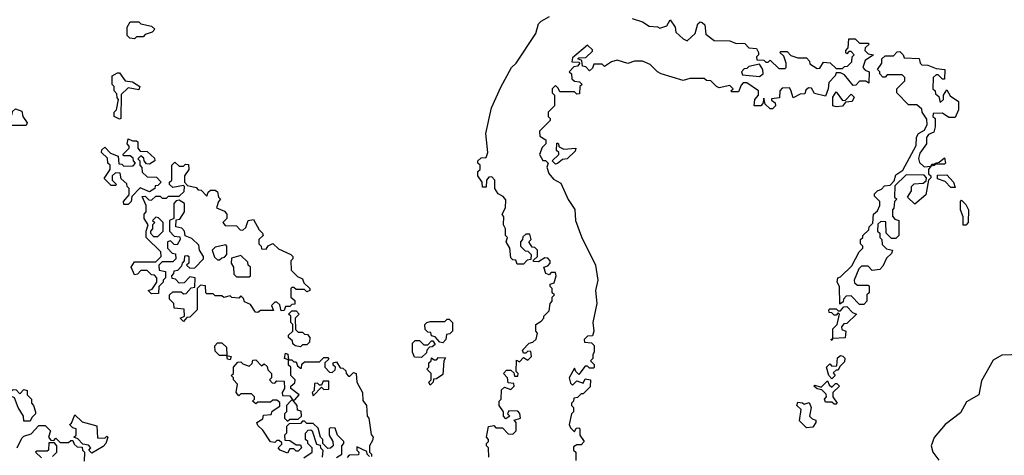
# Model space of a CAD drawing. Extents: x 2528705 to 2678277, y 911730 to 1023331.
# Tile 191 of 241: x 2637615 to 2642246, y 938080 to 940130. Entities that reach past the tile are written whole.
import ezdxf

# ---------------------------------------------------------------- set-up
doc = ezdxf.new("R2010")
doc.units = 0

msp = doc.modelspace()

# ---------------------------------------------------------------- linework, layer by layer
at = {"layer": '0CON20XD'}
for points in [[(2638155, 940040), (2638133, 940043), (2638120, 940055), (2638120, 940095), (2638135, 940120), (2638175, 940120), (2638185, 940110), (2638235, 940100), (2638250, 940085), (2638238.3, 940071.7), (2638205, 940060), (2638195, 940050), (2638165, 940050), (2638155, 940040)], [(2639821.7, 938071.7), (2639820, 938115), (2639810, 938125), (2639810, 938135), (2639820, 938145), (2639820, 938155), (2639810, 938165), (2639820, 938215), (2639845, 938220), (2639855, 938210), (2639885, 938210), (2639911.7, 938181.7), (2639935, 938180), (2639950, 938195), (2639950, 938235), (2639940, 938245), (2639970, 938255), (2639967, 938277), (2639958.3, 938288.3), (2639915, 938290), (2639910, 938275), (2639920, 938265), (2639901.7, 938251.7), (2639890, 938265), (2639890, 938285), (2639870, 938315), (2639870, 938335), (2639880, 938345), (2639881.7, 938388.3), (2639895, 938400), (2639925, 938390), (2639940, 938405), (2639938.3, 938418.3), (2639911.7, 938421.7), (2639910, 938445), (2639890, 938465), (2639905, 938480), (2639925, 938480), (2639938.3, 938468.3), (2639941.7, 938451.7), (2639958.3, 938451.7), (2639960, 938465), (2639950, 938475), (2639951.7, 938528.3), (2639965, 938520), (2639985, 938540), (2640005, 938527.5), (2640022.5, 938545), (2640018.3, 938568.3), (2640005, 938570), (2639995, 938560), (2639985, 938560), (2639980, 938575), (2640011.7, 938608.3), (2640028.3, 938611.7), (2640043.6, 938626.4), (2640050, 938655), (2640043.3, 938665), (2640042.5, 938695), (2640068.3, 938711.7), (2640080, 938725), (2640080, 938735), (2640105, 938760), (2640110, 938795), (2640120, 938805), (2640120, 938825), (2640130, 938835), (2640120, 938845), (2640120, 938865), (2640110, 938875), (2640110, 938885), (2640128.3, 938891.7), (2640137.5, 938925), (2640135, 938940), (2640115, 938940), (2640105, 938930), (2640090, 938935), (2640080, 938965), (2640098.3, 938971.7), (2640110, 938985), (2640110, 938995), (2640098.3, 939008.3), (2640085, 939010), (2640055, 938990), (2640031.7, 938991.7), (2640031.7, 938998.3), (2640050, 939015), (2640050, 939045), (2640038.3, 939058.3), (2640025, 939060), (2640010, 939085), (2640020, 939095), (2640015, 939120), (2639995, 939120), (2639981.7, 939108.3), (2639980, 939095), (2639970, 939085), (2639970, 939065), (2639991.7, 939041.7), (2640005, 939040), (2640020, 939025), (2640018.3, 939001.7), (2640001.7, 938998.3), (2639985, 938980), (2639955, 938980), (2639948.3, 938998.3), (2639935, 939000), (2639925, 939010), (2639920, 939055), (2639902.5, 939085), (2639910, 939105), (2639900, 939115), (2639900, 939145), (2639890, 939165), (2639891.7, 939201.7), (2639883.8, 939215), (2639900, 939245), (2639901.7, 939281.7), (2639888.3, 939298.3), (2639865, 939310), (2639850, 939335), (2639850, 939375), (2639835, 939390), (2639821.7, 939388.3), (2639810, 939375), (2639808.3, 939341.7), (2639791.7, 939341.7), (2639790, 939365), (2639770, 939395), (2639770, 939415), (2639780, 939425), (2639780, 939445), (2639770, 939455), (2639770, 939465), (2639785, 939480), (2639808.3, 939481.7), (2639816.7, 939505), (2639806.7, 939595), (2639834.5, 939715.5), (2639877.4, 939812.6), (2639928, 939905), (2639950, 939925), (2640042.5, 940065), (2640055, 940110), (2640067, 940123), (2640106.7, 940145)], [(2640496, 940136), (2640545, 940120), (2640575, 940100), (2640615, 940096.2), (2640625, 940090), (2640658.3, 940101.7), (2640675, 940130), (2640697.5, 940095), (2640701.7, 940071.7), (2640735, 940040), (2640755, 940030), (2640792.5, 940065), (2640805, 940110), (2640815, 940120), (2640825, 940117.5), (2640837.5, 940105), (2640841.7, 940061.7), (2640881.7, 940031.7), (2640955, 940030), (2640985, 940017.5), (2641015, 940020), (2641025, 940017.5), (2641045, 939997.5), (2641080, 939995), (2641090, 939975), (2641090, 939965), (2641080, 939955), (2641081.7, 939941.7), (2641115, 939940), (2641125, 939930), (2641135, 939930), (2641145, 939940), (2641185, 939900), (2641215, 939900), (2641220, 939905), (2641220, 939925), (2641208.3, 939958.3), (2641190, 939975), (2641195, 939980), (2641225, 939980), (2641241.7, 939961.7), (2641275, 939950), (2641315, 939950), (2641330, 939935), (2641331.7, 939921.7), (2641365, 939900), (2641378.3, 939901.7), (2641395, 939930), (2641426.7, 939926.7), (2641455, 939900), (2641485, 939900), (2641495, 939910), (2641508.3, 939911.7), (2641528.3, 939931.7), (2641530, 939955), (2641540, 939965), (2641525, 939980), (2641515, 939980), (2641505, 939970), (2641500, 939975), (2641500, 939985), (2641511.7, 939998.3), (2641515, 940040), (2641545, 940040), (2641565, 940020), (2641605, 940020), (2641610, 940015), (2641591.7, 939998.3), (2641590, 939985), (2641605, 939970), (2641630, 939965), (2641591.7, 939938.3), (2641580, 939905), (2641591.7, 939891.7), (2641610, 939885), (2641608.3, 939831.7), (2641595, 939840), (2641565, 939840), (2641548.3, 939821.7), (2641535, 939820), (2641495, 939870), (2641475, 939880), (2641455, 939880), (2641450, 939865), (2641420, 939835), (2641417.5, 939805), (2641405, 939770), (2641353, 939783), (2641338.3, 939808.3), (2641325, 939810), (2641311.7, 939798.3), (2641308.3, 939781.7), (2641285, 939780), (2641253, 939763), (2641241.7, 939798.3), (2641235, 939810), (2641201.7, 939808.3), (2641190, 939795), (2641188.3, 939761.7), (2641151.7, 939758.3), (2641151.7, 939751.7), (2641168.3, 939738.3), (2641170, 939725), (2641155, 939710), (2641145, 939710), (2641121.7, 939731.7), (2641115, 939760), (2641110, 939735), (2641100, 939725), (2641070, 939725), (2641072.5, 939755), (2641090, 939775), (2641090, 939795), (2641035, 939833.3), (2641017.5, 939832.5), (2641007.5, 939822.5), (2640995, 939790), (2640965, 939790), (2640960, 939795), (2640970, 939805), (2640955, 939820), (2640905, 939810), (2640892.5, 939815), (2640865, 939842.5), (2640845, 939844), (2640835, 939852.5), (2640767, 939853), (2640735, 939844.4), (2640632.5, 939875), (2640615, 939884.3), (2640579.5, 939919.5), (2640544, 939934), (2640505.9, 939934.1), (2640475, 939924.3), (2640425, 939940), (2640398.3, 939931.7), (2640365, 939910), (2640355, 939920), (2640315, 939920), (2640308.3, 939901.7), (2640295, 939890), (2640278.3, 939908.3), (2640261.7, 939911.7), (2640258.3, 939938.3), (2640240, 939945), (2640245, 939950), (2640278.3, 939951.7), (2640308.3, 939981.7), (2640308.3, 939988.3), (2640285, 940010), (2640215, 939950), (2640211.7, 939931.7), (2640245, 939930), (2640250, 939925), (2640238.3, 939911.7), (2640221.7, 939908.3), (2640200, 939885), (2640210, 939875), (2640211.7, 939851.7), (2640225, 939840), (2640248.3, 939838.3), (2640260, 939825), (2640250, 939815), (2640248.3, 939781.7), (2640235, 939780), (2640225, 939790), (2640155, 939790), (2640148.3, 939808.3), (2640135, 939820), (2640120, 939805), (2640120, 939785), (2640130, 939775), (2640130, 939725), (2640100, 939695), (2640100, 939675), (2640110, 939665), (2640110, 939655), (2640060, 939605), (2640061.7, 939581.7), (2640090, 939565), (2640090, 939545), (2640071.7, 939528.3), (2640060, 939495), (2640075, 939467.5), (2640087.5, 939467.5), (2640100, 939455), (2640093.6, 939436.4), (2640103.3, 939406.7), (2640125, 939378.8), (2640160, 939360), (2640195, 939283.3), (2640226, 939236), (2640229.2, 939185), (2640257.8, 939107.8), (2640323.9, 938975), (2640334.5, 938905), (2640322.7, 938855), (2640329.5, 938795), (2640310, 938705), (2640316.1, 938663.9), (2640308.3, 938641.7), (2640285, 938640), (2640270, 938625), (2640271.7, 938611.7), (2640305, 938610), (2640316.7, 938596.7), (2640317.5, 938565), (2640310, 938555), (2640310, 938535), (2640300, 938525), (2640317, 938507), (2640317.5, 938495), (2640315, 938490), (2640295, 938490), (2640285, 938500), (2640275, 938500), (2640245, 938460), (2640230, 938475), (2640225, 938490), (2640200, 938445), (2640205, 938420), (2640215, 938410), (2640235, 938430), (2640265, 938420), (2640275, 938440), (2640300, 938435), (2640298.3, 938401.7), (2640265, 938370), (2640255, 938370), (2640238.3, 938351.7), (2640221.7, 938348.3), (2640220, 938335), (2640210, 938325), (2640210, 938315), (2640220, 938305), (2640220, 938285), (2640210, 938275), (2640200, 938225), (2640205, 938210), (2640225, 938190), (2640231.7, 938208.3), (2640245, 938210), (2640250, 938205), (2640250, 938175), (2640270, 938145), (2640255, 938130), (2640235, 938130), (2640220, 938120), (2640220, 938105), (2640230, 938095), (2640230, 938055)], [(2641585, 938790), (2641565, 938790), (2641525, 938830), (2641501.7, 938828.3), (2641490, 938815), (2641488.3, 938801.7), (2641471.7, 938791.7), (2641470, 938875), (2641460, 938895), (2641462.5, 938915), (2641475, 938920), (2641528.3, 938971.7), (2641563, 939037), (2641580, 939055), (2641580, 939065), (2641570, 939075), (2641570, 939095), (2641580, 939105), (2641580, 939115), (2641608.3, 939141.7), (2641610, 939155), (2641628.3, 939171.7), (2641630, 939215), (2641650, 939230), (2641660, 939255), (2641660, 939275), (2641635, 939300), (2641635, 939310), (2641650, 939325), (2641668.3, 939331.7), (2641681.7, 939348.3), (2641708.3, 939351.7), (2641728.3, 939371.7), (2641735, 939400), (2641768.3, 939421.7), (2641831.7, 939538.3), (2641833.3, 939576.7), (2641842.5, 939595), (2641870, 939610), (2641883, 939637), (2641881.7, 939661.7), (2641860, 939695), (2641858.3, 939708.3), (2641835, 939730), (2641795, 939730), (2641740, 939785), (2641740, 939805), (2641778.3, 939841.7), (2641778.3, 939858.3), (2641765, 939870), (2641695, 939870), (2641685, 939860), (2641675, 939860), (2641660, 939875), (2641660, 939885), (2641650, 939895), (2641670, 939925), (2641670, 939945), (2641685, 939960), (2641725, 939960), (2641741.7, 939978.3), (2641755, 939980), (2641770, 939965), (2641775, 939950), (2641845, 939947.5), (2641850, 939925), (2641858.3, 939918.3), (2641886.4, 939916.4), (2641925, 939900), (2641966.1, 939896.1), (2641965, 939850), (2641955, 939850), (2641935, 939870), (2641925, 939870), (2641911.7, 939858.3), (2641910, 939805), (2641920, 939795), (2641921.7, 939781.7), (2641938.3, 939768.3), (2641945, 939740), (2641960, 939755), (2641960, 939775), (2641975, 939800), (2641991.7, 939771.7), (2642030, 939745), (2642030, 939705), (2642015, 939670), (2641985, 939670), (2641955, 939690), (2641911.7, 939688.3), (2641910, 939675), (2641920, 939665), (2641920, 939625), (2641915, 939600), (2641890, 939590), (2641880, 939575), (2641880, 939545), (2641848.3, 939501.7), (2641842.5, 939477.5), (2641847.5, 939457.5), (2641868.3, 939438.3), (2641900, 939440), (2641905, 939450), (2641920, 939450), (2641920, 939455), (2641940, 939460), (2641965, 939480), (2641970, 939455), (2641965, 939450), (2641920, 939450), (2641916.7, 939443.3), (2641900, 939440), (2641890, 939425), (2641890, 939405), (2641900, 939395), (2641900, 939385), (2641890, 939375), (2641877.5, 939305), (2641825, 939262.5), (2641790, 939295), (2641810, 939325), (2641810, 939345), (2641821.7, 939358.3), (2641865, 939360), (2641878.3, 939371.7), (2641880, 939385), (2641868.3, 939398.3), (2641785, 939400), (2641731.7, 939348.3), (2641730, 939295), (2641740, 939285), (2641730, 939275), (2641727, 939243), (2641720, 939235), (2641720, 939205), (2641731.7, 939191.7), (2641750, 939185), (2641750, 939115), (2641735, 939100), (2641715, 939100), (2641690, 939125), (2641688.3, 939178.3), (2641665, 939180), (2641651.7, 939168.3), (2641650, 939135), (2641660, 939125), (2641660, 939105), (2641670, 939095), (2641671.7, 939071.7), (2641691.7, 939051.7), (2641720, 939045), (2641715, 939030), (2641691.7, 939008.3), (2641675, 938970), (2641660, 938955), (2641625, 938950), (2641605, 938970), (2641575, 938970), (2641561.7, 938958.3), (2641540, 938905), (2641541.7, 938891.7), (2641555, 938880), (2641605, 938880), (2641610, 938875), (2641610, 938845), (2641600, 938835), (2641600, 938805), (2641585, 938790)], [(2641095, 939862.5), (2641112.5, 939875), (2641110, 939895), (2641095, 939920), (2641045, 939910), (2641035, 939900), (2641021.7, 939898.3), (2641010, 939885), (2641015, 939870), (2641095, 939862.5)], [(2638085, 939662.5), (2638060, 939675), (2638060, 939695), (2638070, 939705), (2638080, 939755), (2638073, 939763), (2638071.7, 939781.7), (2638060, 939795), (2638060, 939815), (2638050, 939825), (2638050, 939865), (2638075, 939880), (2638085, 939880), (2638111.7, 939841.7), (2638145, 939837.5), (2638180, 939815), (2638175, 939800), (2638125, 939810), (2638091.7, 939778.3), (2638090, 939665), (2638085, 939662.5)], [(2641455, 939720), (2641440, 939725), (2641440, 939765), (2641455, 939790), (2641485, 939750), (2641498.3, 939751.7), (2641525, 939780), (2641540, 939765), (2641530, 939745), (2641498.3, 939741.7), (2641485, 939723.3), (2641455, 939720)], [(2637571.7, 939631.7), (2637570, 939675), (2637580, 939685), (2637581.7, 939698.3), (2637595, 939710), (2637625, 939700), (2637630, 939675), (2637650, 939645), (2637645, 939632.5), (2637571.7, 939631.7)], [(2638125, 939260), (2638105, 939260), (2638102.5, 939275), (2638130, 939305), (2638130, 939335), (2638120, 939345), (2638118.3, 939358.3), (2638091.7, 939381.7), (2638088.3, 939408.3), (2638065, 939410), (2638050, 939395), (2638050, 939375), (2638070, 939355), (2638065, 939350), (2638045, 939350), (2638013, 939383), (2638040, 939425), (2638040, 939445), (2638030, 939455), (2638028.3, 939478.3), (2638000, 939505), (2638001.7, 939518.3), (2638015, 939530), (2638041.7, 939501.7), (2638078.3, 939488.3), (2638081.7, 939451.7), (2638095, 939450), (2638105, 939440), (2638148.3, 939441.7), (2638160, 939455), (2638150, 939465), (2638148.3, 939478.3), (2638135, 939490), (2638105, 939490), (2638100, 939495), (2638130, 939525), (2638130, 939535), (2638120, 939545), (2638125, 939570), (2638145, 939560), (2638165, 939560), (2638170, 939555), (2638170, 939525), (2638181.7, 939511.7), (2638215, 939510), (2638248.3, 939478.3), (2638250, 939465), (2638225, 939450), (2638211.7, 939451.7), (2638200, 939465), (2638198.3, 939478.3), (2638185, 939490), (2638170, 939475), (2638180, 939465), (2638180, 939445), (2638190, 939435), (2638191.7, 939411.7), (2638215, 939390), (2638258.3, 939388.3), (2638280, 939365), (2638265, 939350), (2638251.7, 939348.3), (2638250, 939335), (2638225, 939320), (2638181.7, 939338.3), (2638141.7, 939298.3), (2638140, 939275), (2638125, 939260)], [(2640135, 939450), (2640120, 939465), (2640150, 939495), (2640150, 939505), (2640140, 939515), (2640141.7, 939548.3), (2640148.3, 939548.3), (2640151.7, 939531.7), (2640175, 939520), (2640230, 939525), (2640228.3, 939511.7), (2640190, 939475), (2640168.3, 939471.7), (2640145, 939452.5), (2640135, 939450)], [(2638385, 938710), (2638370, 938725), (2638390, 938735), (2638388.3, 938768.3), (2638341.7, 938771.7), (2638340, 938795), (2638320, 938815), (2638320, 938835), (2638335, 938850), (2638375, 938850), (2638385, 938840), (2638398.3, 938841.7), (2638421.7, 938868.3), (2638438.3, 938871.7), (2638440, 938915), (2638415, 938920), (2638388.3, 938891.7), (2638365, 938890), (2638348.3, 938908.3), (2638331.7, 938911.7), (2638330, 938925), (2638340, 938935), (2638341.7, 938948.3), (2638358.3, 938951.7), (2638378.3, 938971.7), (2638380, 938985), (2638390, 938995), (2638391.7, 939018.3), (2638405, 939020), (2638410, 939015), (2638410, 938985), (2638400, 938975), (2638415, 938960), (2638438.3, 938961.7), (2638480, 939005), (2638480, 939015), (2638460, 939045), (2638458.3, 939068.3), (2638425, 939100), (2638392.5, 939112.5), (2638390, 939135), (2638378.3, 939148.3), (2638350, 939155), (2638351.7, 939188.3), (2638368.3, 939191.7), (2638390, 939225), (2638390, 939265), (2638365, 939280), (2638351.7, 939278.3), (2638340, 939265), (2638340, 939195), (2638320, 939185), (2638320, 939135), (2638341.7, 939111.7), (2638368.3, 939108.3), (2638370, 939095), (2638355, 939070), (2638341.7, 939071.7), (2638325, 939090), (2638310, 939085), (2638310, 939055), (2638331.7, 939031.7), (2638348.3, 939028.3), (2638350, 939005), (2638335, 938990), (2638285, 938990), (2638270, 938975), (2638271.7, 938951.7), (2638300, 938945), (2638300, 938915), (2638290, 938905), (2638290, 938895), (2638270, 938875), (2638268.3, 938841.7), (2638235, 938840), (2638220, 938855), (2638238.3, 938861.7), (2638260, 938895), (2638260, 938915), (2638248.3, 938928.3), (2638235, 938930), (2638215, 938950), (2638185, 938950), (2638168.3, 938931.7), (2638155, 938930), (2638140, 938965), (2638155, 938990), (2638255, 938990), (2638280, 939015), (2638278.3, 939038.3), (2638210, 939105), (2638210, 939135), (2638220, 939165), (2638200, 939195), (2638200, 939215), (2638210, 939225), (2638210, 939255), (2638191.7, 939298.3), (2638205, 939300), (2638221.7, 939281.7), (2638235, 939280), (2638255, 939300), (2638275, 939300), (2638285, 939290), (2638305, 939290), (2638315, 939300), (2638365, 939300), (2638388.3, 939321.7), (2638390, 939345), (2638385, 939350), (2638335, 939340), (2638320, 939355), (2638320, 939365), (2638330, 939375), (2638330, 939445), (2638345, 939460), (2638365, 939440), (2638385, 939440), (2638395, 939450), (2638408.3, 939448.3), (2638410, 939425), (2638390, 939395), (2638390, 939365), (2638405, 939350), (2638445, 939340), (2638455, 939330), (2638468.3, 939328.3), (2638495, 939300), (2638501.7, 939318.3), (2638513, 939327), (2638535, 939327.5), (2638545, 939320), (2638550, 939295), (2638560, 939285), (2638550, 939275), (2638540, 939245), (2638578.3, 939228.3), (2638590, 939215), (2638590, 939195), (2638570, 939175), (2638581.7, 939161.7), (2638635, 939160), (2638651.7, 939141.7), (2638665, 939140), (2638678.3, 939151.7), (2638690, 939185), (2638715, 939190), (2638741.7, 939141.7), (2638757.5, 939125), (2638760, 939115), (2638740, 939095), (2638740, 939075), (2638750, 939065), (2638751.7, 939051.7), (2638775, 939050), (2638783.6, 939066.4), (2638805, 939077.5), (2638831.7, 939051.7), (2638890, 939025), (2638900, 939015), (2638900, 939005), (2638890, 938995), (2638891.7, 938951.7), (2638921.7, 938921.7), (2638945, 938910), (2638951.7, 938891.7), (2638980, 938865), (2638980, 938855), (2638965, 938850), (2638955, 938860), (2638915, 938860), (2638905, 938870), (2638895, 938870), (2638890, 938865), (2638890, 938825), (2638908.3, 938808.3), (2638908.3, 938791.7), (2638895, 938790), (2638885, 938780), (2638865, 938780), (2638858.3, 938761.7), (2638845, 938760), (2638838.3, 938788.3), (2638825, 938800), (2638815, 938800), (2638800, 938785), (2638808.3, 938761.7), (2638748.3, 938761.7), (2638735, 938752.5), (2638724.1, 938754.1), (2638700, 938790), (2638671.7, 938801.7), (2638668.3, 938818.3), (2638655, 938830), (2638645, 938820), (2638613, 938823), (2638605, 938830), (2638575, 938822.5), (2638565, 938830), (2638535, 938830), (2638525, 938840), (2638495, 938840), (2638490, 938845), (2638488.3, 938878.3), (2638465, 938880), (2638450, 938865), (2638450, 938765), (2638415, 938730), (2638401.7, 938728.3), (2638385, 938710)], [(2642015, 939340), (2641995, 939340), (2641968.3, 939368.3), (2641931.7, 939381.7), (2641931.7, 939398.3), (2641975, 939400), (2642006.7, 939365), (2642015, 939340)], [(2642065, 939162.5), (2642053, 939163), (2642053, 939203), (2642040, 939235), (2642040, 939275), (2642045, 939280), (2642065, 939260), (2642076.7, 939235), (2642076.2, 939175), (2642065, 939162.5)], [(2638265, 939110), (2638290, 939135), (2638290, 939175), (2638268.3, 939198.3), (2638255, 939200), (2638240, 939185), (2638250, 939175), (2638240, 939165), (2638240, 939145), (2638230, 939135), (2638230, 939125), (2638245, 939110), (2638265, 939110)], [(2638555, 939000), (2638565, 939010), (2638578.3, 939011.7), (2638590, 939025), (2638590, 939065), (2638585, 939070), (2638535, 939060), (2638520, 939045), (2638531.7, 939011.7), (2638545, 939000), (2638555, 939000)], [(2638695, 938920), (2638700, 938925), (2638700, 938965), (2638690, 938975), (2638688.3, 938988.3), (2638655, 939020), (2638611.7, 939008.3), (2638610, 938985), (2638620, 938965), (2638621.7, 938931.7), (2638635, 938920), (2638695, 938920)], [(2641435, 938620), (2641430, 938625), (2641440, 938630), (2641440, 938675), (2641460, 938695), (2641470, 938745), (2641465, 938750), (2641455, 938740), (2641445, 938740), (2641435, 938750), (2641421.7, 938751.7), (2641420, 938765), (2641425, 938770), (2641455, 938770), (2641465, 938760), (2641475, 938760), (2641491.7, 938778.3), (2641505, 938780), (2641531.7, 938751.7), (2641550, 938745), (2641505, 938700), (2641491.7, 938698.3), (2641480, 938685), (2641481.7, 938671.7), (2641500, 938665), (2641497.5, 938632.5), (2641440, 938630), (2641435, 938620)], [(2638935, 938590), (2638910, 938595), (2638900, 938605), (2638898.3, 938618.3), (2638880, 938635), (2638880, 938645), (2638900, 938665), (2638900, 938695), (2638890, 938705), (2638890, 938735), (2638880, 938745), (2638895, 938760), (2638915, 938760), (2638930, 938745), (2638910, 938725), (2638911.7, 938671.7), (2638925, 938660), (2638945, 938660), (2638955, 938650), (2638968.3, 938648.3), (2638980, 938635), (2638978.3, 938611.7), (2638965, 938600), (2638945, 938600), (2638935, 938590)], [(2639605, 938610), (2639591.7, 938611.7), (2639568.3, 938638.3), (2639551.7, 938641.7), (2639548.3, 938658.3), (2639535, 938660), (2639521.7, 938671.7), (2639520, 938695), (2639530, 938705), (2639545, 938710), (2639615, 938710), (2639625, 938720), (2639635, 938720), (2639650, 938705), (2639650, 938665), (2639638.3, 938651.7), (2639621.7, 938648.3), (2639620, 938625), (2639605, 938610)], [(2638605, 938530), (2638591.7, 938531.7), (2638590, 938550), (2638555, 938550), (2638535, 938570), (2638532.5, 938595), (2638545, 938610), (2638565, 938610), (2638588.3, 938588.3), (2638590, 938550), (2638610, 938545), (2638605, 938530)], [(2639505, 938540), (2639471.7, 938541.7), (2639462.5, 938565), (2639461.7, 938608.3), (2639475, 938620), (2639495, 938620), (2639515, 938600), (2639535, 938600), (2639551.7, 938618.3), (2639558.3, 938618.3), (2639568.3, 938601.7), (2639555, 938590), (2639541.7, 938588.3), (2639530, 938575), (2639528.3, 938561.7), (2639505, 938540)], [(2638850, 938375), (2638851.7, 938361.7), (2638885, 938360), (2638900, 938340), (2638908.3, 938341.7), (2638930, 938365), (2638890, 938395), (2638890, 938405), (2638908.3, 938421.7), (2638910, 938435), (2638890, 938455), (2638890, 938495), (2638880, 938505), (2638880, 938530), (2638860, 938535), (2638865, 938560), (2638876.7, 938556.7), (2638880, 938530), (2638895, 938530), (2638905, 938520), (2638915, 938520), (2638921.7, 938501.7), (2638935, 938490), (2638940, 938490), (2638941.7, 938508.3), (2638955, 938520), (2639025, 938520), (2639045, 938540), (2639065, 938540), (2639068.3, 938531.7), (2639050, 938515), (2639050, 938495), (2639071.7, 938471.7), (2639085, 938470), (2639098.3, 938481.7), (2639100, 938495), (2639090, 938505), (2639090, 938515), (2639105, 938520), (2639121.7, 938491.7), (2639135, 938490), (2639148.3, 938478.3), (2639150, 938465), (2639161.7, 938451.7), (2639168.3, 938451.7), (2639185, 938470), (2639197.5, 938465), (2639200, 938425), (2639227.5, 938375), (2639228.3, 938338.3), (2639246.2, 938315), (2639250, 938265), (2639257.5, 938255), (2639268.3, 938178.3), (2639276.7, 938165), (2639275, 938150), (2639260, 938125), (2639260, 938095), (2639270, 938085), (2639270, 938075)], [(2641435, 938440), (2641420, 938455), (2641410, 938495), (2641425, 938510), (2641435, 938500), (2641458.3, 938501.7), (2641461.7, 938538.3), (2641475, 938550), (2641487, 938547), (2641496.4, 938536.4), (2641495, 938520), (2641471.7, 938498.3), (2641465, 938480), (2641455, 938480), (2641441.7, 938468.3), (2641450, 938455), (2641435, 938440)], [(2642325.7, 938554.3), (2642235, 938551.5), (2642192.9, 938527.1), (2642138.9, 938431.1), (2642125.5, 938364.5), (2642068.4, 938331.6), (2642040.6, 938279.4), (2641968.2, 938225), (2641915.9, 938164.1), (2641902.1, 938125), (2641909.1, 938095), (2641937.3, 938057.3)], [(2639105, 938070), (2639130, 938085), (2639130, 938125), (2639140, 938135), (2639140, 938145), (2639110, 938175), (2639098.3, 938208.3), (2639075, 938210), (2639070, 938205), (2639070, 938175), (2639087.5, 938145), (2639090, 938125), (2639076.7, 938113.3), (2639065, 938112.5), (2639040, 938135), (2639040, 938155), (2639030, 938165), (2639018.3, 938208.3), (2638995, 938230), (2638965, 938230), (2638955, 938240), (2638945, 938240), (2638935, 938230), (2638881.7, 938228.3), (2638870, 938215), (2638870, 938185), (2638860, 938175), (2638861.7, 938151.7), (2638885, 938150), (2638915, 938130), (2638935, 938130), (2638940, 938115), (2638925, 938100), (2638915, 938100), (2638905, 938110), (2638885, 938110), (2638875, 938090), (2638840, 938105), (2638830, 938115), (2638848.3, 938131.7), (2638848.3, 938138.3), (2638835, 938150), (2638825, 938150), (2638815, 938140), (2638795, 938143.3), (2638758.3, 938198.3), (2638735, 938220), (2638730, 938235), (2638758.3, 938251.7), (2638761.7, 938268.3), (2638798.3, 938271.7), (2638801.7, 938288.3), (2638838.3, 938311.7), (2638838.3, 938328.3), (2638825, 938340), (2638805, 938340), (2638795, 938330), (2638735, 938330), (2638725, 938322.5), (2638710, 938335), (2638720, 938345), (2638720, 938355), (2638705, 938370), (2638655, 938370), (2638645, 938360), (2638632.5, 938375), (2638640, 938415), (2638620, 938435), (2638620, 938445), (2638610, 938455), (2638620, 938465), (2638620, 938495), (2638641.7, 938518.3), (2638655, 938520), (2638665, 938510), (2638695, 938500), (2638708.3, 938511.7), (2638711.7, 938528.3), (2638725, 938530), (2638751.7, 938501.7), (2638765, 938510), (2638778.3, 938498.3), (2638781.7, 938481.7), (2638800, 938465), (2638800, 938445), (2638790, 938435), (2638801.7, 938421.7), (2638815, 938420), (2638825, 938430), (2638858.3, 938428.3), (2638860, 938395), (2638850, 938375)], [(2639545, 938410), (2639540, 938425), (2639550, 938435), (2639550, 938465), (2639530, 938485), (2639540, 938495), (2639540, 938515), (2639550, 938525), (2639551.7, 938538.3), (2639565, 938530), (2639575, 938530), (2639585, 938540), (2639618.3, 938538.3), (2639610, 938525), (2639605, 938460), (2639575, 938440), (2639561.7, 938438.3), (2639560, 938425), (2639545, 938410)], [(2638995, 938360), (2639035, 938400), (2639045, 938390), (2639068.3, 938391.7), (2639068.3, 938428.3), (2639041.7, 938428.3), (2639035, 938410), (2639025, 938410), (2639015, 938420), (2639001.7, 938418.3), (2639000, 938385), (2638990, 938375), (2638995, 938360)], [(2641455, 938320), (2641445, 938320), (2641435, 938330), (2641405, 938330), (2641400, 938345), (2641410, 938355), (2641408.3, 938368.3), (2641388.3, 938388.3), (2641365, 938392.5), (2641350, 938405), (2641355, 938410), (2641385, 938400), (2641415, 938430), (2641421.7, 938411.7), (2641435, 938400), (2641451.7, 938418.3), (2641458.3, 938418.3), (2641470, 938405), (2641440, 938375), (2641440, 938355), (2641460, 938325), (2641455, 938320)], [(2637665, 938240), (2637635, 938240), (2637632.5, 938265), (2637607.5, 938305), (2637590, 938350), (2637560, 938365), (2637585, 938390), (2637598.3, 938388.3), (2637615, 938370), (2637635, 938390), (2637650, 938385), (2637650, 938365), (2637670, 938345), (2637670, 938325), (2637680, 938315), (2637690, 938285), (2637690, 938275), (2637671.7, 938258.3), (2637665, 938240)], [(2638875, 938240), (2638885, 938250), (2638925, 938250), (2638940, 938265), (2638938.3, 938288.3), (2638921.7, 938291.7), (2638920, 938315), (2638900, 938340), (2638891.7, 938338.3), (2638870, 938315), (2638870, 938285), (2638860, 938275), (2638860, 938255), (2638875, 938240)], [(2641315, 938210), (2641283, 938243), (2641290, 938295), (2641270, 938315), (2641275, 938330), (2641297, 938327), (2641305, 938320), (2641328.3, 938328.3), (2641337.5, 938305), (2641330, 938265), (2641341.7, 938251.7), (2641360, 938245), (2641360, 938235), (2641345, 938212.5), (2641315, 938210)], [(2637955, 938090), (2637940, 938105), (2637950, 938115), (2637938.3, 938128.3), (2637911.7, 938131.7), (2637888.3, 938158.3), (2637870, 938165), (2637880, 938175), (2637880, 938205), (2637865, 938210), (2637850, 938225), (2637858.3, 938231.7), (2637875, 938270), (2637908.3, 938238.3), (2637978.3, 938218.3), (2637981.7, 938161.7), (2638015, 938160), (2638025, 938170), (2638030, 938165), (2638020, 938135), (2638008.3, 938121.7), (2637955, 938090)], [(2637603.8, 938115), (2637625, 938160), (2637635, 938170), (2637668.3, 938181.7), (2637705, 938220), (2637735, 938220), (2637760, 938195), (2637750, 938165), (2637761.7, 938151.7), (2637775, 938150), (2637785, 938160), (2637805, 938140), (2637845, 938140), (2637855, 938150), (2637865, 938150), (2637871.7, 938131.7), (2637885, 938120), (2637908.3, 938118.3), (2637910, 938105), (2637920, 938095), (2637918.3, 938051.7)], [(2638951.7, 938068.3), (2638990, 938095), (2638990, 938115), (2638970, 938135), (2638970, 938145), (2638960, 938155), (2638960, 938185), (2638971.7, 938198.3), (2638985, 938200), (2638990, 938195), (2639011.7, 938131.7), (2639028.3, 938128.3), (2639030, 938115), (2639040, 938105), (2639038.3, 938071.7)], [(2637770, 938075), (2637790, 938095), (2637790, 938125), (2637778.3, 938138.3), (2637751.7, 938138.3), (2637750, 938105), (2637745, 938100), (2637695, 938100), (2637690, 938095), (2637718.3, 938068.3)], [(2639260, 938075), (2639250, 938085), (2639248.3, 938098.3), (2639200, 938120), (2639200, 938105), (2639210, 938095), (2639208.3, 938081.7), (2639165, 938080), (2639155, 938070)]]:
    msp.add_lwpolyline(points, dxfattribs=at)

doc.saveas('drawing.dxf')
